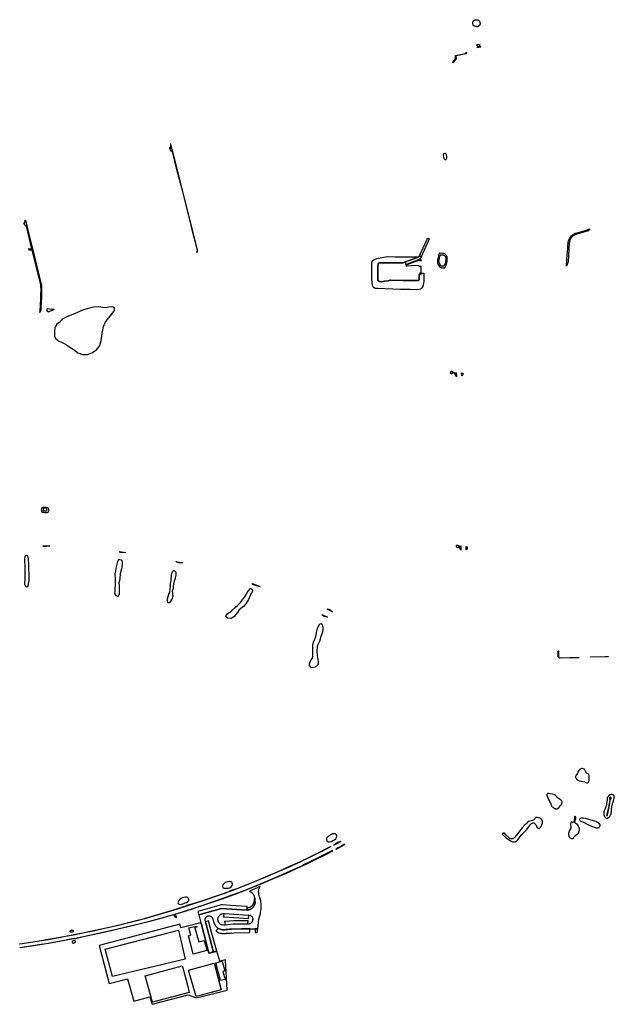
# Model space of a CAD drawing. Header units: metres. Extents: x 178255 to 187880, y 442506 to 446597.
# Tile 4 of 15: x 182262 to 183043, y 443071 to 444364. Entities that reach past the tile are written whole.
import ezdxf

# ---------------------------------------------------------------- set-up
doc = ezdxf.new("R2010")
doc.units = ezdxf.units.M

msp = doc.modelspace()

# ---------------------------------------------------------------- linework, layer by layer
at = {"layer": 'VLK_bergingsvijver_met_folie', "linetype": 'Continuous'}
for points in [[(182793.04, 444029.614), (182793.137, 444020.335), (182792.785, 444017.604), (182792.271, 444015.878), (182791.779, 444013.681), (182790.29, 444011.418), (182788.879, 444010.275), (182783.942, 444009.432), (182775.336, 444009.765), (182762.358, 444010), (182732.17, 444010.988), (182729.343, 444011.332), (182727.782, 444011.85), (182726.821, 444012.68), (182725.963, 444014.289), (182725.215, 444017.817), (182724.88, 444025.044), (182724.924, 444038.126), (182724.696, 444044.401), (182725.256, 444046.727), (182726.08, 444047.909), (182728.078, 444049.496), (182733.302, 444051.233), (182745.415, 444053.125), (182755.558, 444052.766), (182773.267, 444052.666), (182784.798, 444052.825), (182784.83, 444052.119), (182776.054, 444048.778), (182768.82, 444046.152), (182766.169, 444045.08), (182742.89, 444045.014), (182734.97, 444044.738), (182733.711, 444044.341), (182733.237, 444043.342), (182732.84, 444041.366), (182732.844, 444026.736), (182732.912, 444022.639), (182733.427, 444021.441), (182734.817, 444020.329), (182737.198, 444019.889), (182741.502, 444020.885), (182746.321, 444021.443), (182748.405, 444022.026), (182749.542, 444022.232), (182766.12, 444021.794), (182785.432, 444021.479), (182786.276, 444021.733), (182786.659, 444022.147), (182786.975, 444022.761), (182786.907, 444026.669), (182786.976, 444028.604), (182787.23, 444029.389), (182787.825, 444029.797), (182789.662, 444030.025), (182789.637, 444031.253), (182793.022, 444031.349), (182793.04, 444029.614)], [(182789.616, 444046.998), (182787.844, 444048.213), (182786.856, 444048.178), (182784.887, 444047.413), (182777.641, 444044.914), (182770.82, 444042.19), (182769.43, 444041.179), (182771.228, 444041.103), (182781.204, 444041.8), (182785.968, 444041.6), (182787.647, 444040.695), (182787.647, 444040.484), (182789.257, 444040.484), (182789.436, 444031.505), (182787.834, 444031.651), (182787.825, 444029.797), (182787.23, 444029.389), (182786.976, 444028.604), (182786.907, 444026.669), (182786.975, 444022.761), (182786.659, 444022.147), (182786.276, 444021.733), (182785.432, 444021.479), (182766.12, 444021.794), (182749.542, 444022.232), (182748.405, 444022.026), (182746.321, 444021.443), (182741.502, 444020.885), (182737.198, 444019.889), (182734.817, 444020.329), (182733.427, 444021.441), (182732.912, 444022.639), (182732.844, 444026.736), (182732.84, 444041.366), (182733.237, 444043.342), (182733.711, 444044.341), (182734.97, 444044.738), (182742.89, 444045.014), (182766.169, 444045.08), (182768.82, 444046.152), (182776.054, 444048.778), (182784.83, 444052.119), (182785.419, 444051.999), (182768.59, 444045.6), (182769.58, 444042.772), (182788.687, 444049.945), (182789.616, 444046.998)]]:
    msp.add_lwpolyline(points, dxfattribs=at)
at = {"layer": 'VLK_goot', "linetype": 'Continuous'}
for points in [[(182867.049, 444331.736), (182862.364, 444331.238), (182862.366, 444331.238), (182862.441, 444331.233), (182862.516, 444331.222), (182862.59, 444331.206), (182862.663, 444331.185), (182862.734, 444331.16), (182862.804, 444331.129), (182862.87, 444331.093), (182862.935, 444331.053), (182862.996, 444331.009), (182863.054, 444330.96), (182863.108, 444330.907), (182863.159, 444330.851), (182863.206, 444330.791), (182863.248, 444330.728), (182863.286, 444330.663), (182863.319, 444330.595), (182863.348, 444330.525), (182863.371, 444330.452), (182863.382, 444330.411), (182863.646, 444329.159), (182866.933, 444329.827), (182866.624, 444331.139), (182866.623, 444331.166), (182866.659, 444331.369), (182866.762, 444331.548), (182866.921, 444331.681), (182867.049, 444331.736)], [(182868.134, 444328.862), (182867.656, 444328.89), (182867.156, 444329.223), (182867.041, 444329.369), (182866.933, 444329.827), (182863.646, 444329.159), (182863.704, 444328.885), (182863.711, 444328.819), (182863.713, 444328.748), (182863.711, 444328.677), (182863.703, 444328.607), (182863.691, 444328.537), (182863.674, 444328.468), (182863.652, 444328.4), (182863.625, 444328.335), (182863.594, 444328.271), (182863.559, 444328.209), (182863.519, 444328.151), (182863.475, 444328.095), (182863.428, 444328.042), (182863.377, 444327.993), (182863.322, 444327.947), (182863.265, 444327.905), (182863.205, 444327.868), (182863.142, 444327.834), (182863.077, 444327.805), (182863.011, 444327.781), (182862.942, 444327.762), (182862.919, 444327.756), (182868.134, 444328.862)], [(182848.168, 444319.607), (182835.558, 444316.903), (182835.39, 444316.914), (182835.45, 444312.77), (182831.307, 444307.706), (182831.196, 444308.416), (182834.919, 444312.928), (182834.878, 444317.305), (182847.903, 444320.102), (182848.992, 444321.216), (182849.87, 444321.415), (182848.168, 444319.607)], [(182460.86, 444199.729), (182460.792, 444199.994), (182460.562, 444200.901), (182460.038, 444200.76), (182460.305, 444199.761), (182460.715, 444198.226), (182458.784, 444196.036), (182459.634, 444192.647), (182462.471, 444190.96), (182467.928, 444169.478), (182469.975, 444161.323), (182474.587, 444143.553), (182475.848, 444138.267), (182486.977, 444094.42), (182488.402, 444088.627), (182494.784, 444063.653), (182494.908, 444063.267), (182495.017, 444062.829), (182495.095, 444062.385), (182495.142, 444061.937), (182495.158, 444061.486), (182495.142, 444061.035), (182495.095, 444060.586), (182495.017, 444060.142), (182494.908, 444059.705), (182494.768, 444059.276), (182494.627, 444058.92), (182495.265, 444058.797), (182495.593, 444059.823), (182495.72, 444060.535), (182495.773, 444061.22), (182495.762, 444061.725), (182495.686, 444062.312), (182495.51, 444063.171), (182495.405, 444063.62), (182463.636, 444188.791), (182462.942, 444191.522), (182460.86, 444199.729)], [(182459.513, 444194.921), (182460.347, 444195.095), (182460.504, 444194.342), (182459.67, 444194.168), (182459.513, 444194.921)], [(182276.018, 444075.257), (182278.9, 444063.592), (182278.199, 444063.439), (182270.841, 444093.135), (182269.026, 444094.407), (182268.858, 444095.297), (182267.896, 444095.152), (182267.655, 444096.523), (182268.569, 444096.691), (182268.401, 444097.726), (182269.434, 444099.318), (182269.102, 444100.716), (182269.61, 444100.852), (182276.018, 444075.257)], [(182984.298, 444071.076), (182982.931, 444046.195), (182980.629, 444040.369), (182981.41, 444055.798), (182982.115, 444058.357), (182982.845, 444071.947), (182983.006, 444072.832), (182983.26, 444073.852), (182983.585, 444074.852), (182983.979, 444075.826), (182984.439, 444076.771), (182984.965, 444077.682), (182985.553, 444078.553), (182986.2, 444079.381), (182986.903, 444080.162), (182987.659, 444080.893), (182988.465, 444081.568), (182989.315, 444082.186), (182990.206, 444082.743), (182991.135, 444083.237), (182992.095, 444083.664), (182993.083, 444084.024), (182993.18, 444084.055), (183008.362, 444088.235), (183009.793, 444089.177), (183011.253, 444089.622), (183009.298, 444086.889), (182994.113, 444082.741), (182993.581, 444082.58), (182992.693, 444082.257), (182991.83, 444081.873), (182990.996, 444081.429), (182990.195, 444080.929), (182989.431, 444080.373), (182988.707, 444079.766), (182988.027, 444079.11), (182987.395, 444078.408), (182986.814, 444077.663), (182986.285, 444076.88), (182985.813, 444076.062), (182985.399, 444075.213), (182985.045, 444074.337), (182984.753, 444073.438), (182984.524, 444072.522), (182984.36, 444071.591), (182984.298, 444071.076)], [(182799.732, 444074.898), (182800.472, 444076.582), (182797.152, 444076.392), (182796.471, 444074.848), (182787.083, 444053.555), (182790.123, 444053.014), (182799.732, 444074.898)], [(182278.9, 444063.592), (182290.071, 444018.324), (182290.587, 444015.707), (182290.723, 444013.662), (182290.752, 444008.608), (182290.547, 444000.074), (182290.014, 443985.222), (182289.82, 443983.334), (182289.505, 443981.94), (182289.13, 443981.006), (182288.408, 443979.683), (182288.494, 443979.896), (182288.564, 443980.083), (182288.752, 443980.659), (182288.898, 443981.248), (182289.004, 443981.845), (182289.014, 443981.92), (182289.736, 443997.274), (182290.006, 444003.276), (182290.105, 444008.939), (182289.989, 444015.073), (182289.852, 444016.521), (182278.68, 444061.564), (182274.736, 444061.732), (182274.279, 444063.56), (182278.199, 444063.439), (182278.9, 444063.592)], [(182790.123, 444053.014), (182787.083, 444053.555), (182785.5, 444052.221), (182785.419, 444051.999), (182768.59, 444045.6), (182769.58, 444042.772), (182788.687, 444049.945), (182790.123, 444053.014)], [(182297.839, 443984.132), (182297.705, 443981.269), (182297.858, 443981.239), (182298.151, 443981.198), (182298.446, 443981.177), (182298.741, 443981.177), (182299.393, 443981.251), (182299.598, 443980.604), (182307.285, 443983.572), (182307.015, 443984.173), (182304.941, 443983.392), (182298.689, 443984.273), (182297.839, 443984.132)], [(182835.806, 443900.931), (182835.969, 443894.993), (182835.965, 443895.052), (182835.938, 443895.309), (182835.893, 443895.564), (182835.831, 443895.814), (182835.751, 443896.06), (182835.654, 443896.3), (182835.541, 443896.532), (182835.533, 443896.547), (182834.324, 443898.659), (182833.983, 443899.254), (182833.204, 443900.008), (182833.078, 443900.075), (182832.938, 443900.137), (182832.795, 443900.189), (182832.648, 443900.231), (182832.499, 443900.263), (182832.348, 443900.284), (182832.196, 443900.295), (182832.109, 443900.296), (182832.139, 443900.861), (182833.191, 443900.843), (182834.279, 443900.57), (182834.566, 443900.498), (182835.364, 443900.46), (182835.579, 443900.526), (182835.701, 443900.633), (182835.78, 443900.776), (182835.806, 443900.931)], [(182844.316, 443899.998), (182844.349, 443898.371), (182844.231, 443898.081), (182842.921, 443896.242), (182842.788, 443900.405), (182842.815, 443900.273), (182842.897, 443900.133), (182843.021, 443900.028), (182843.173, 443899.973), (182843.237, 443899.966), (182844.316, 443899.998)], [(182301.746, 443672.94), (182297.263, 443672.045), (182293.947, 443672.028), (182292.548, 443673.143), (182301.746, 443672.94)], [(182393.027, 443665.506), (182401.426, 443664.336), (182396.79, 443663.695), (182394.058, 443664.212), (182393.027, 443665.506)], [(182841.785, 443673.297), (182841.988, 443667.419), (182841.985, 443667.439), (182841.934, 443667.731), (182841.862, 443668.018), (182841.771, 443668.3), (182841.66, 443668.574), (182841.53, 443668.84), (182841.514, 443668.87), (182839.996, 443670.976), (182839.205, 443672.073), (182838.943, 443672.148), (182838.866, 443672.729), (182839.956, 443672.79), (182841.399, 443672.871), (182841.58, 443672.93), (182841.691, 443673.026), (182841.762, 443673.154), (182841.785, 443673.297)], [(182850.213, 443671.957), (182850.282, 443669.851), (182850.185, 443669.507), (182849.074, 443668.177), (182848.942, 443667.816), (182848.82, 443672.319), (182848.847, 443672.201), (182848.928, 443672.059), (182849.054, 443671.953), (182849.208, 443671.897), (182849.283, 443671.89), (182850.213, 443671.957)], [(182467.19, 443652.729), (182476.498, 443650.685), (182476.355, 443650.7), (182473.706, 443650.886), (182471.051, 443650.886), (182470.598, 443650.867), (182468.132, 443651.486), (182467.19, 443652.729)], [(182567.416, 443623.651), (182577.998, 443619.455), (182576.639, 443619.85), (182572.268, 443621.12), (182567.873, 443622.398), (182567.416, 443623.651)], [(182670.064, 443589.085), (182673.139, 443586.307), (182666.337, 443589.673), (182668.445, 443589.744), (182670.064, 443589.085)], [(182659.301, 443582.929), (182666.434, 443579.414), (182662.133, 443580.25), (182660.664, 443581.164), (182659.301, 443582.929)], [(182997.437, 443526.583), (182997.421, 443526.252), (182972.116, 443525.648), (182972.102, 443525.648), (182971.937, 443525.66), (182971.772, 443525.683), (182971.61, 443525.718), (182971.45, 443525.763), (182971.294, 443525.82), (182971.142, 443525.888), (182970.995, 443525.966), (182970.854, 443526.054), (182970.72, 443526.152), (182970.593, 443526.258), (182970.473, 443526.374), (182970.362, 443526.497), (182970.26, 443526.628), (182970.167, 443526.766), (182970.084, 443526.91), (182970.011, 443527.059), (182969.949, 443527.213), (182969.897, 443527.371), (182969.857, 443527.532), (182969.828, 443527.696), (182969.822, 443527.745), (182969.783, 443528.769), (182969.546, 443534.898), (182970.541, 443534.888), (182970.461, 443534.879), (182970.263, 443534.807), (182970.101, 443534.671), (182969.996, 443534.489), (182969.959, 443534.281), (182969.959, 443534.275), (182970.143, 443528.775), (182970.164, 443527.974), (182970.168, 443527.889), (182970.183, 443527.75), (182970.207, 443527.612), (182970.241, 443527.476), (182970.284, 443527.343), (182970.336, 443527.214), (182970.398, 443527.088), (182970.468, 443526.967), (182970.546, 443526.851), (182970.632, 443526.741), (182970.725, 443526.637), (182970.826, 443526.54), (182970.933, 443526.45), (182971.046, 443526.368), (182971.165, 443526.294), (182971.288, 443526.228), (182971.416, 443526.171), (182971.547, 443526.123), (182971.682, 443526.085), (182971.819, 443526.056), (182971.957, 443526.036), (182972.096, 443526.027), (182972.236, 443526.027), (182972.248, 443526.027), (182997.437, 443526.583)], [(183035.217, 443527.676), (183035.271, 443527.236), (183012.348, 443526.703), (183012.354, 443527.122), (183031.498, 443527.603), (183035.217, 443527.676)], [(182648.767, 443266.574), (182631.315, 443258.135), (182631.112, 443258.494), (182634.832, 443260.207), (182648.456, 443266.868), (182660.623, 443273), (182670.542, 443278.093), (182670.724, 443277.735), (182658.943, 443271.635), (182648.767, 443266.574)], [(182680.973, 443283.034), (182675.072, 443279.985), (182674.891, 443280.327), (182677.967, 443281.906), (182677.735, 443282.375), (182683.65, 443285.001), (182683.804, 443284.685), (182683.919, 443284.559), (182680.973, 443283.034)], [(182689.444, 443280.617), (182689.341, 443280.819), (182689.226, 443280.996), (182683.897, 443278.233), (182677.703, 443275.02), (182677.888, 443274.672), (182689.444, 443280.617)], [(182665.087, 443268.087), (182673.434, 443272.381), (182673.245, 443272.754), (182642.373, 443257.328), (182634.006, 443253.376), (182633.709, 443253.239), (182633.886, 443252.827), (182640.448, 443255.885), (182650.894, 443261.015), (182665.087, 443268.087)], [(182625.434, 443248.889), (182612.046, 443242.77), (182594.979, 443235.453), (182582.242, 443230.092), (182559.243, 443220.765), (182548.152, 443216.486), (182526.228, 443208.614), (182510.723, 443203.269), (182493.265, 443197.472), (182492.641, 443197.265), (182491.31, 443196.835), (182479.065, 443192.875), (182465.61, 443188.632), (182466.211, 443187.77), (182467.656, 443185.698), (182467.879, 443185.767), (182468.128, 443184.931), (182466.848, 443184.601), (182466.637, 443185.386), (182466.839, 443185.448), (182465.402, 443187.516), (182464.803, 443188.377), (182464.61, 443188.752), (182467.776, 443189.677), (182500.503, 443200.255), (182515.486, 443205.26), (182529.643, 443210.219), (182541.483, 443214.468), (182554.955, 443219.609), (182567.205, 443224.427), (182579.443, 443229.359), (182592.281, 443234.745), (182606.266, 443240.746), (182617.284, 443245.66), (182633.709, 443253.239), (182633.886, 443252.827), (182625.434, 443248.889)], [(182626.242, 443255.766), (182620.411, 443253.084), (182616.076, 443251.095), (182613.901, 443250.098), (182606.518, 443246.815), (182582.025, 443236.278), (182568.372, 443230.681), (182554.861, 443225.337), (182542.141, 443220.471), (182538.949, 443219.329), (182538.832, 443219.601), (182538.594, 443220.2), (182547.707, 443222.991), (182562.39, 443228.76), (182574.883, 443233.78), (182588.319, 443239.365), (182600.164, 443244.452), (182613.29, 443250.285), (182631.112, 443258.494), (182631.315, 443258.135), (182630.947, 443257.961), (182626.242, 443255.766)], [(182538.832, 443219.601), (182538.949, 443219.329), (182529.918, 443216.098), (182500.282, 443205.971), (182481.232, 443199.767), (182481.569, 443200.38), (182481.373, 443200.924), (182490.106, 443203.094), (182500.17, 443206.353), (182524.803, 443214.68), (182538.832, 443219.601)], [(182481.569, 443200.38), (182481.232, 443199.767), (182461.893, 443193.644), (182425.901, 443183.216), (182415.143, 443180.289), (182389.655, 443174.042), (182375.889, 443170.831), (182348.897, 443165.077), (182334.823, 443162.219), (182317.653, 443158.874), (182302.18, 443156.142), (182285.513, 443153.36), (182262.144, 443149.775), (182262.098, 443150.128), (182276.529, 443152.267), (182299.805, 443156.055), (182313.617, 443158.503), (182326.665, 443161.021), (182332.981, 443162.125), (182332.862, 443162.619), (182342.795, 443164.153), (182360.85, 443167.875), (182373.515, 443170.617), (182385.786, 443173.419), (182409.298, 443179.114), (182419.816, 443181.847), (182454.149, 443191.726), (182467.474, 443195.808), (182476.428, 443198.653), (182481.569, 443200.38)], [(182464.61, 443188.752), (182464.803, 443188.377), (182460.978, 443187.26), (182442.618, 443182.213), (182431.035, 443179.215), (182402.911, 443172.281), (182375.266, 443165.822), (182343.697, 443159.031), (182333.648, 443156.417), (182333.566, 443156.987), (182314.608, 443153.382), (182299.743, 443150.784), (182287.388, 443148.781), (182262.752, 443145.095), (182262.713, 443145.392), (182280.674, 443148.054), (182297.025, 443150.693), (182309.024, 443152.73), (182333.195, 443157.225), (182374.958, 443166.047), (182401.806, 443172.321), (182431.374, 443179.6), (182445.782, 443183.426), (182458.06, 443186.837), (182464.61, 443188.752)]]:
    msp.add_lwpolyline(points, dxfattribs=at)
at = {"layer": 'VLK_parkeerplaats', "linetype": 'Continuous'}
for points in [[(182578.477, 443190.186), (182578.714, 443191.481), (182579.134, 443193.979), (182579.382, 443195.956), (182579.486, 443197.635), (182579.514, 443199.481), (182579.457, 443201.432), (182579.316, 443203.292), (182579.135, 443205.053), (182578.958, 443206.508), (182578.62, 443208.18), (182577.428, 443212.098), (182576.735, 443213.746), (182576.586, 443214.119), (182576.449, 443214.538), (182576.343, 443214.965), (182576.267, 443215.399), (182576.249, 443215.534), (182576.131, 443216.945), (182576.034, 443218.104), (182576.025, 443218.578), (182576.056, 443219.462), (182576.148, 443220.341), (182576.302, 443221.211), (182576.516, 443222.069), (182576.789, 443222.91), (182576.888, 443223.173), (182577.055, 443223.581), (182578.011, 443225.621), (182563.917, 443219.395), (182564.28, 443219.169), (182565.822, 443218.212), (182565.876, 443218.179), (182566.183, 443217.98), (182566.778, 443217.547), (182567.341, 443217.075), (182567.87, 443216.564), (182568.362, 443216.018), (182568.815, 443215.438), (182569.226, 443214.829), (182569.593, 443214.192), (182569.916, 443213.531), (182570.191, 443212.85), (182570.418, 443212.15), (182570.596, 443211.437), (182570.613, 443211.356), (182570.91, 443209.803), (182571.263, 443207.24), (182571.435, 443204.743), (182571.412, 443204.203), (182571.338, 443203.5), (182571.215, 443202.804), (182571.044, 443202.118), (182570.826, 443201.446), (182570.561, 443200.791), (182570.251, 443200.156), (182569.898, 443199.543), (182569.502, 443198.957), (182569.067, 443198.401), (182568.594, 443197.875), (182568.086, 443197.384), (182567.544, 443196.93), (182566.973, 443196.514), (182566.373, 443196.14), (182565.83, 443195.848), (182565.467, 443195.662), (182564.794, 443195.363), (182564.102, 443195.111), (182563.394, 443194.908), (182562.673, 443194.754), (182561.944, 443194.652), (182561.209, 443194.601), (182560.703, 443194.595), (182527.327, 443196.606), (182497.499, 443188.22), (182500.193, 443177.914), (182500.823, 443175.503), (182507.492, 443150.263), (182510.771, 443137.852), (182510.889, 443137.884), (182515.166, 443139.036), (182516.723, 443139.456), (182506.325, 443179.178), (182505.953, 443180.704), (182505.951, 443180.711), (182505.919, 443180.852), (182505.858, 443181.198), (182505.821, 443181.547), (182505.809, 443181.897), (182505.821, 443182.248), (182505.858, 443182.597), (182505.919, 443182.942), (182506.004, 443183.283), (182506.112, 443183.616), (182506.243, 443183.942), (182506.397, 443184.257), (182506.573, 443184.561), (182506.769, 443184.852), (182506.985, 443185.128), (182507.22, 443185.389), (182507.472, 443185.632), (182507.741, 443185.858), (182508.024, 443186.064), (182508.322, 443186.25), (182508.632, 443186.415), (182508.952, 443186.557), (182509.282, 443186.677), (182509.619, 443186.774), (182509.962, 443186.847), (182510.31, 443186.896), (182510.66, 443186.92), (182511.01, 443186.92), (182511.36, 443186.896), (182511.708, 443186.847), (182512.051, 443186.774), (182512.388, 443186.677), (182512.718, 443186.557), (182513.038, 443186.415), (182513.348, 443186.25), (182513.645, 443186.064), (182513.929, 443185.858), (182514.198, 443185.632), (182514.45, 443185.389), (182514.685, 443185.128), (182514.901, 443184.852), (182515.097, 443184.561), (182515.273, 443184.257), (182515.426, 443183.942), (182515.505, 443183.755), (182515.712, 443183.11), (182516.936, 443179.303), (182517.116, 443178.744), (182517.242, 443178.386), (182517.704, 443177.242), (182518.245, 443176.133), (182518.862, 443175.065), (182519.552, 443174.042), (182520.311, 443173.07), (182521.137, 443172.153), (182522.024, 443171.296), (182522.754, 443170.674), (182523.246, 443170.462), (182524.236, 443170.031), (182525.777, 443169.365), (182527.05, 443168.947), (182528.448, 443168.717), (182529.971, 443168.638), (182531.599, 443168.699), (182533.123, 443168.836), (182535.198, 443169.047), (182537.762, 443169.266), (182539.458, 443169.385), (182540.304, 443169.441), (182553.735, 443169.693), (182564.357, 443169.782), (182564.354, 443169.922), (182571.372, 443170.095), (182571.376, 443169.909), (182574.96, 443169.986), (182576.527, 443182.768), (182578.477, 443190.186)], [(182560.703, 443194.595), (182560.858, 443197.46), (182560.959, 443199.318), (182539.311, 443200.711), (182528.682, 443201.395), (182526.67, 443201.525), (182496.293, 443192.831), (182497.499, 443188.22), (182527.327, 443196.606), (182560.703, 443194.595)], [(182571.435, 443204.743), (182571.263, 443207.24), (182570.91, 443209.803), (182570.05, 443209.725), (182570.155, 443208.609), (182569.65, 443204.38), (182568.035, 443200.75), (182565.415, 443198.535), (182562.695, 443197.625), (182560.858, 443197.46), (182560.703, 443194.595), (182561.209, 443194.601), (182561.944, 443194.652), (182562.673, 443194.754), (182563.394, 443194.908), (182564.102, 443195.111), (182564.794, 443195.363), (182565.467, 443195.662), (182565.83, 443195.848), (182566.373, 443196.14), (182566.973, 443196.514), (182567.544, 443196.93), (182568.086, 443197.384), (182568.594, 443197.875), (182569.067, 443198.401), (182569.502, 443198.957), (182569.898, 443199.543), (182570.251, 443200.156), (182570.561, 443200.791), (182570.826, 443201.446), (182571.044, 443202.118), (182571.215, 443202.804), (182571.338, 443203.5), (182571.412, 443204.203), (182571.435, 443204.743)], [(182568.347, 443182.452), (182568.339, 443182.328), (182568.284, 443181.803), (182568.192, 443181.283), (182568.065, 443180.77), (182567.902, 443180.268), (182567.704, 443179.779), (182567.472, 443179.304), (182567.208, 443178.847), (182566.913, 443178.409), (182566.588, 443177.993), (182566.235, 443177.601), (182565.855, 443177.234), (182565.451, 443176.895), (182565.023, 443176.584), (182564.585, 443176.31), (182563.238, 443176.002), (182561.496, 443175.947), (182542.641, 443175.829), (182531.899, 443174.672), (182529.741, 443174.582), (182527.502, 443174.988), (182527.078, 443175.18), (182526.585, 443175.442), (182526.111, 443175.738), (182525.659, 443176.067), (182525.231, 443176.426), (182524.829, 443176.814), (182524.455, 443177.229), (182524.111, 443177.67), (182523.798, 443178.133), (182523.519, 443178.617), (182523.274, 443179.119), (182523.064, 443179.638), (182522.892, 443180.169), (182522.756, 443180.711), (182522.659, 443181.262), (182522.617, 443181.622), (182522.604, 443182.087), (182522.624, 443182.671), (182522.685, 443183.252), (182522.787, 443183.827), (182522.928, 443184.394), (182523.109, 443184.949), (182523.328, 443185.491), (182523.584, 443186.016), (182523.876, 443186.522), (182524.202, 443187.006), (182524.562, 443187.466), (182524.953, 443187.9), (182525.373, 443188.306), (182525.82, 443188.681), (182526.293, 443189.025), (182526.788, 443189.334), (182527.304, 443189.608), (182527.798, 443189.83), (182529.546, 443190.255), (182530.355, 443190.261), (182530.661, 443190.157), (182562.964, 443188.067), (182564.513, 443187.842), (182564.831, 443187.724), (182565.19, 443187.565), (182565.536, 443187.381), (182565.869, 443187.173), (182566.187, 443186.942), (182566.487, 443186.69), (182566.769, 443186.417), (182567.032, 443186.126), (182567.274, 443185.816), (182567.493, 443185.491), (182567.689, 443185.151), (182567.861, 443184.798), (182568.008, 443184.435), (182568.13, 443184.061), (182568.224, 443183.681), (182568.293, 443183.294), (182568.334, 443182.904), (182568.347, 443182.512), (182568.334, 443182.12), (182568.347, 443182.452)], [(182562.964, 443188.067), (182562.377, 443183.206), (182531.156, 443185.268), (182530.46, 443185.314), (182530.107, 443185.338), (182531, 443189.448), (182530.962, 443189.292), (182531.006, 443189.54), (182530.962, 443189.788), (182530.836, 443190.006), (182530.661, 443190.157), (182562.964, 443188.067)], [(182532.439, 443129.189), (182525.028, 443127.229), (182520.964, 443140.599), (182516.723, 443139.456), (182515.166, 443139.036), (182510.889, 443137.884), (182510.771, 443137.852), (182507.492, 443150.263), (182500.823, 443175.503), (182500.193, 443177.914), (182498.529, 443177.486), (182473.855, 443171.145), (182472.487, 443176.153), (182366.398, 443148.001), (182379.744, 443098.262), (182403.729, 443104.405), (182411.929, 443074.954), (182433.199, 443080.504), (182436.108, 443070.747), (182483.439, 443083.082), (182494.232, 443079.286), (182534.87, 443089.513), (182532.439, 443129.189)], [(182495.985, 443157.776), (182497.351, 443152.876), (182504.315, 443154.755), (182505.982, 443148.789), (182506.211, 443148.889), (182508.176, 443141.563), (182490.191, 443136.679), (182488.2, 443144.27), (182483.895, 443160.688), (182486.936, 443161.433), (182484.4, 443171.187), (182491.623, 443173.1), (182495.54, 443158.699), (182495.717, 443158.739), (182495.985, 443157.776)], [(182492.642, 443172.907), (182494.567, 443173.434), (182494.937, 443172.079), (182493.023, 443171.552), (182492.642, 443172.907)], [(182514.734, 443163.875), (182510.359, 443180.221), (182506.325, 443179.178), (182516.723, 443139.456), (182520.964, 443140.599), (182514.734, 443163.875)], [(182532.38, 443179.893), (182542.848, 443180.793), (182562.008, 443180.922), (182561.496, 443175.947), (182542.641, 443175.829), (182531.899, 443174.672), (182532.282, 443174.987), (182532.374, 443175.533), (182531.51, 443179.818), (182531.665, 443179.831), (182532.38, 443179.893)], [(182478.35, 443135.644), (182479.681, 443130.061), (182384.143, 443107.289), (182374.318, 443143.111), (182470.634, 443168.015), (182478.35, 443135.644)], [(182564.357, 443169.782), (182553.735, 443169.693), (182540.304, 443169.441), (182539.458, 443169.385), (182537.762, 443169.266), (182535.198, 443169.047), (182533.123, 443168.836), (182531.599, 443168.699), (182529.971, 443168.638), (182528.448, 443168.717), (182527.05, 443168.947), (182525.777, 443169.365), (182524.236, 443170.031), (182523.246, 443170.462), (182522.754, 443170.674), (182519.771, 443166.882), (182521.62, 443165.842), (182521.937, 443165.684), (182523.071, 443165.179), (182524.237, 443164.754), (182525.43, 443164.412), (182526.644, 443164.154), (182527.873, 443163.981), (182529.111, 443163.895), (182529.668, 443163.884), (182530.121, 443163.888), (182532.649, 443163.911), (182533.925, 443164.001), (182539.97, 443164.427), (182543.299, 443164.573), (182564.472, 443165.106), (182564.357, 443169.782)], [(182574.96, 443169.986), (182571.376, 443169.909), (182571.497, 443165.004), (182574.353, 443165.039), (182574.96, 443169.986)], [(182493.797, 443080.872), (182484.125, 443115.712), (182517.44, 443124.58), (182526.803, 443089.842), (182493.797, 443080.872)], [(182529.194, 443113.889), (182531.927, 443103.553), (182526.1, 443102.14), (182519.832, 443125.302), (182528.294, 443127.43), (182531.831, 443114.524), (182529.194, 443113.889)], [(182476.883, 443117.139), (182477.726, 443114.01), (182482.436, 443096.051), (182484.975, 443086.41), (182436.659, 443073.433), (182426.988, 443108.274), (182441.796, 443112.196), (182442.987, 443112.511), (182475.812, 443121.205), (182476.883, 443117.139)]]:
    msp.add_lwpolyline(points, dxfattribs=at)
at = {"layer": 'VLK_wadi', "linetype": 'Continuous'}
for points in [[(182861.632, 444355.359), (182860.164, 444355.653), (182858.814, 444356.299), (182858.05, 444357.767), (182857.757, 444359.528), (182857.698, 444360.996), (182858.109, 444362.523), (182858.755, 444363.345), (182860.399, 444364.049), (182862.454, 444364.343), (182863.981, 444364.284), (182865.037, 444363.638), (182866.212, 444362.464), (182866.916, 444361.055), (182867.034, 444359.117), (182866.799, 444357.767), (182866.505, 444356.651), (182864.979, 444355.829), (182863.335, 444355.066), (182862.924, 444355.242), (182861.632, 444355.359)], [(182823.138, 444186.186), (182822.753, 444187.361), (182821.77, 444188.44), (182820.499, 444188.613), (182819.189, 444187.9), (182818.65, 444185.858), (182818.823, 444183.759), (182819.382, 444182.006), (182820.903, 444180.657), (182822.021, 444180.657), (182822.888, 444181.447), (182823.215, 444182.584), (182823.331, 444184.394), (182823.138, 444186.186)], [(182820.349, 444038.332), (182820.679, 444038.388), (182820.877, 444038.482), (182821.049, 444038.617), (182821.123, 444038.698), (182821.216, 444038.833), (182821.286, 444038.982), (182822.941, 444043.411), (182823.125, 444043.932), (182823.51, 444045.273), (182823.776, 444046.643), (182823.922, 444048.032), (182823.947, 444049.427), (182823.894, 444051.441), (182823.879, 444051.743), (182823.816, 444052.262), (182823.709, 444052.775), (182823.557, 444053.276), (182823.362, 444053.761), (182823.125, 444054.228), (182822.848, 444054.673), (182822.534, 444055.091), (182822.185, 444055.481), (182821.803, 444055.839), (182821.313, 444056.218), (182821.167, 444056.319), (182820.721, 444056.592), (182820.252, 444056.825), (182819.765, 444057.016), (182819.263, 444057.164), (182818.75, 444057.268), (182818.229, 444057.327), (182814.444, 444057.587), (182814.073, 444057.542), (182813.826, 444057.425), (182813.657, 444057.285), (182813.586, 444057.203), (182813.496, 444057.065), (182812.901, 444055.966), (182812.78, 444055.729), (182812.572, 444055.249), (182812.407, 444054.752), (182812.286, 444054.243), (182811.123, 444048.187), (182811.064, 444047.816), (182811.02, 444047.294), (182811.022, 444046.771), (182811.07, 444046.25), (182811.163, 444045.735), (182811.3, 444045.23), (182812.171, 444042.506), (182812.448, 444041.796), (182812.69, 444041.332), (182812.971, 444040.89), (182813.29, 444040.475), (182813.643, 444040.089), (182814.029, 444039.736), (182814.445, 444039.417), (182814.886, 444039.136), (182815.834, 444038.694), (182816.333, 444038.536), (182816.844, 444038.423), (182817.363, 444038.355), (182817.886, 444038.332), (182820.349, 444038.332)], [(182819.655, 444040.332), (182817.886, 444040.332), (182816.851, 444040.468), (182816.518, 444040.573), (182816.196, 444040.707), (182815.592, 444041.055), (182815.315, 444041.268), (182814.822, 444041.761), (182814.609, 444042.038), (182814.127, 444042.964), (182814.076, 444043.114), (182813.052, 444046.518), (182813.287, 444048.484), (182814.25, 444053.865), (182814.579, 444054.856), (182814.949, 444055.547), (182818.092, 444055.331), (182819.116, 444055.125), (182819.441, 444054.997), (182820.226, 444054.536), (182820.755, 444054.082), (182820.988, 444053.822), (182821.382, 444053.247), (182821.52, 444052.978), (182821.771, 444052.278), (182821.885, 444051.59), (182821.895, 444051.389), (182821.948, 444049.375), (182821.926, 444048.154), (182821.798, 444046.939), (182821.565, 444045.74), (182821.067, 444044.111), (182819.655, 444040.332)], [(182318.098, 443970.747), (182316.896, 443969.424), (182315.423, 443967.861), (182314.37, 443966.508), (182312.66, 443965.543), (182311.075, 443964.192), (182309.607, 443962.196), (182308.432, 443959.084), (182307.787, 443955.737), (182307.728, 443951.921), (182307.904, 443948.163), (182309.702, 443945.235), (182313.097, 443942.3), (182318.785, 443939.731), (182323.555, 443937.07), (182328.051, 443934.226), (182333.555, 443930.465), (182338.601, 443926.795), (182344.473, 443924.685), (182351.262, 443924.318), (182357.042, 443926.703), (182363.188, 443930.557), (182367.225, 443936.245), (182369.152, 443942.942), (182370.436, 443951.933), (182372.179, 443961.107), (182374.381, 443966.612), (182377.042, 443970.006), (182381.17, 443974.777), (182383.962, 443978.595), (182386.766, 443982.391), (182386.491, 443985.144), (182385.023, 443986.52), (182382.821, 443986.887), (182379.06, 443986.612), (182375.023, 443985.878), (182371.17, 443986.245), (182366.124, 443987.162), (182358.876, 443986.52), (182351.996, 443985.052), (182344.49, 443982.624), (182333.922, 443977.988), (182323.862, 443973.825), (182319.872, 443971.829), (182318.098, 443970.747)], [(182832.139, 443900.861), (182832.109, 443900.296), (182830.726, 443899.451), (182830.036, 443899.189), (182829.247, 443899.196), (182829.213, 443899.202), (182829.13, 443899.219), (182829.048, 443899.243), (182828.968, 443899.272), (182828.891, 443899.306), (182828.815, 443899.346), (182828.743, 443899.391), (182828.675, 443899.441), (182828.609, 443899.496), (182828.57, 443899.533), (182828.568, 443899.535), (182828.519, 443899.598), (182828.475, 443899.663), (182828.436, 443899.732), (182828.401, 443899.803), (182828.371, 443899.876), (182828.347, 443899.951), (182828.328, 443900.028), (182828.314, 443900.106), (182828.307, 443900.169), (182828.352, 443900.905), (182828.465, 443901.257), (182829.146, 443902.256), (182829.147, 443902.257), (182829.203, 443902.311), (182829.263, 443902.361), (182829.326, 443902.407), (182829.392, 443902.448), (182829.461, 443902.485), (182829.532, 443902.517), (182829.605, 443902.543), (182829.68, 443902.565), (182829.756, 443902.581), (182829.818, 443902.59), (182829.849, 443902.589), (182829.934, 443902.583), (182830.019, 443902.571), (182830.103, 443902.554), (182830.185, 443902.53), (182830.266, 443902.501), (182830.344, 443902.466), (182830.42, 443902.425), (182830.493, 443902.38), (182830.534, 443902.351), (182831.721, 443901.155), (182832.139, 443900.861)], [(182292.705, 443723.874), (182294.773, 443723.97), (182296.758, 443723.918), (182298.501, 443723.658), (182299.463, 443722.792), (182299.848, 443721.036), (182299.872, 443718.896), (182299.403, 443717.275), (182297.63, 443716.463), (182295.285, 443716.613), (182293.331, 443716.854), (182292.128, 443716.914), (182291.256, 443717.605), (182291.136, 443718.958), (182290.974, 443720.459), (182291.19, 443722.022), (182291.743, 443723.321), (182292.705, 443723.874)], [(182293.494, 443722.815), (182297.492, 443722.697), (182297.374, 443718.699), (182293.376, 443718.817), (182293.494, 443722.815)], [(182838.943, 443672.148), (182838.085, 443670.917), (182837.555, 443670.677), (182836.931, 443670.698), (182836.401, 443671.035), (182836.057, 443671.572), (182835.896, 443672.273), (182835.964, 443673.007), (182836.132, 443673.502), (182836.432, 443673.88), (182836.478, 443673.908), (182836.551, 443673.947), (182836.626, 443673.98), (182836.704, 443674.008), (182836.783, 443674.031), (182836.864, 443674.048), (182836.946, 443674.06), (182837.028, 443674.066), (182837.111, 443674.066), (182837.193, 443674.06), (182837.233, 443674.055), (182838.085, 443673.818), (182838.375, 443673.631), (182838.616, 443673.319), (182838.866, 443672.729), (182838.943, 443672.148)], [(182271.207, 443660.373), (182269.469, 443660.092), (182268.906, 443658.635), (182268.483, 443655.3), (182268.577, 443652.247), (182268.859, 443647.785), (182269, 443644.262), (182268.718, 443641.068), (182269.069, 443629.971), (182268.352, 443622.803), (182269.087, 443620.762), (182270.645, 443619.363), (182272.704, 443619.822), (182273.656, 443622.516), (182274.516, 443627.39), (182274.659, 443633.984), (182274.086, 443644.449), (182274.229, 443648.749), (182273.656, 443655.773), (182273.226, 443658.354), (182272.707, 443659.811), (182271.207, 443660.373)], [(182390.803, 443650.561), (182391.17, 443652.671), (182391.72, 443654.047), (182392.546, 443654.965), (182393.83, 443655.148), (182395.573, 443654.873), (182396.307, 443653.405), (182396.858, 443651.295), (182396.858, 443648.726), (182396.399, 443645.332), (182396.032, 443642.763), (182394.105, 443636.158), (182393.555, 443629.46), (182392.362, 443624.414), (182392.729, 443620.836), (182392.637, 443617.442), (182392.637, 443615.148), (182392.81, 443608.984), (182390.57, 443606.464), (182389.17, 443607.304), (182387.21, 443610.384), (182387.49, 443613.184), (182387.77, 443616.823), (182388.05, 443621.583), (182388.05, 443625.503), (182388.05, 443629.422), (182387.77, 443636.142), (182388.61, 443640.062), (182389.45, 443645.381), (182390.803, 443650.561)], [(182462.971, 443639.281), (182463.734, 443640.103), (182464.909, 443640.514), (182465.848, 443639.868), (182467.257, 443638.694), (182467.199, 443636.991), (182467.081, 443634.583), (182466.259, 443630.943), (182465.789, 443629.064), (182465.085, 443626.774), (182464.087, 443622.84), (182463.91, 443619.905), (182463.676, 443617.556), (182463.499, 443615.56), (182462.619, 443613.916), (182463.048, 443610.673), (182463.191, 443606.516), (182462.045, 443603.219), (182460.754, 443600.782), (182458.891, 443598.059), (182456.884, 443598.345), (182456.167, 443600.639), (182456.454, 443603.649), (182457.027, 443606.373), (182458.031, 443609.527), (182459.178, 443612.68), (182459.894, 443615.977), (182460.181, 443620.564), (182460.324, 443622.141), (182460.468, 443623.431), (182461.041, 443627.445), (182461.185, 443629.595), (182461.758, 443632.749), (182461.615, 443633.896), (182461.615, 443635.329), (182462.971, 443639.281)], [(182564.793, 443616.612), (182565.544, 443616.95), (182566.371, 443616.799), (182567.16, 443616.536), (182567.686, 443615.747), (182568.024, 443614.507), (182567.461, 443612.779), (182566.333, 443610.787), (182565.244, 443608.645), (182564.492, 443606.541), (182563.703, 443604.587), (182562.914, 443602.557), (182559.314, 443597.077), (182556.178, 443593.493), (182550.578, 443589.014), (182548.115, 443585.43), (182543.635, 443579.606), (182540.084, 443577.734), (182535.496, 443578.193), (182532.973, 443580.027), (182533.891, 443582.894), (182538.822, 443586.335), (182541.46, 443588.743), (182545.473, 443592.413), (182548.339, 443594.613), (182552.37, 443598.645), (182556.402, 443603.796), (182558.194, 443607.156), (182561.778, 443613.204), (182564.793, 443616.612)], [(182656.377, 443570.652), (182658.169, 443571.19), (182659.424, 443569.398), (182660.319, 443565.994), (182660.499, 443563.485), (182659.961, 443559.543), (182657.811, 443553.988), (182656.198, 443547.538), (182652.973, 443541.087), (182652.614, 443534.099), (182652.973, 443528.902), (182653.69, 443523.706), (182654.406, 443520.301), (182654.406, 443517.076), (182650.285, 443513.851), (182645.626, 443512.596), (182642.759, 443515.822), (182642.759, 443518.151), (182643.834, 443520.839), (182645.268, 443523.168), (182646.701, 443525.498), (182647.239, 443528.006), (182647.418, 443532.128), (182647.418, 443536.966), (182647.418, 443542.52), (182648.135, 443546.642), (182649.389, 443549.688), (182650.823, 443553.271), (182651.539, 443555.959), (182652.256, 443559.185), (182652.973, 443562.589), (182653.51, 443564.919), (182654.406, 443566.531), (182656.377, 443570.652)], [(183010.379, 443368.074), (183010.567, 443370.021), (183010.514, 443371.275), (183010.19, 443372.307), (183009.935, 443372.783), (183009.59, 443373.186), (183008.902, 443373.536), (183008.123, 443373.769), (183007.377, 443374.119), (183006.755, 443374.63), (183006.309, 443375.269), (183005.992, 443375.992), (183005.342, 443378.026), (183004.907, 443378.834), (183004.294, 443379.488), (183003.576, 443379.873), (183001.695, 443380.352), (183000.604, 443380.415), (182999.496, 443380.224), (182998.479, 443379.758), (182997.515, 443378.895), (182996.753, 443377.826), (182995.698, 443375.753), (182994.88, 443373.918), (182993.424, 443371.866), (182992.892, 443370.951), (182992.57, 443369.958), (182992.532, 443369.112), (182992.705, 443368.281), (182993.126, 443367.448), (182993.724, 443366.725), (182994.668, 443365.945), (182995.72, 443365.317), (182997.733, 443364.446), (182999.712, 443363.87), (183004.208, 443362.906), (183006.243, 443362.082), (183007.338, 443361.765), (183008.159, 443361.77), (183008.921, 443362.001), (183009.508, 443362.466), (183009.918, 443363.211), (183010.243, 443364.797), (183010.379, 443368.074)], [(182960.107, 443333.615), (182960.139, 443333.503), (182960.377, 443332.768), (182960.666, 443332.052), (182961.005, 443331.358), (182961.391, 443330.69), (182961.569, 443330.414), (182961.984, 443330.018), (182962.531, 443329.559), (182963.109, 443329.14), (182963.714, 443328.761), (182964.345, 443328.426), (182964.997, 443328.136), (182965.668, 443327.892), (182966.354, 443327.695), (182967.053, 443327.546), (182967.584, 443327.467), (182968.378, 443327.685), (182969.762, 443328.365), (182970.331, 443328.754), (182970.909, 443329.376), (182971.445, 443329.992), (182972.461, 443331.375), (182973.298, 443332.316), (182974.004, 443333.315), (182975.009, 443336.088), (182975.022, 443336.131), (182975.044, 443336.217), (182975.059, 443336.305), (182975.068, 443336.393), (182975.072, 443336.482), (182975.068, 443336.571), (182975.059, 443336.66), (182975.044, 443336.748), (182975.022, 443336.834), (182975.015, 443336.858), (182974.651, 443337.632), (182973.961, 443338.489), (182973.935, 443338.521), (182973.44, 443339.07), (182972.908, 443339.584), (182972.501, 443339.932), (182970.152, 443341.151), (182970.098, 443341.187), (182969.791, 443341.41), (182969.5, 443341.654), (182969.227, 443341.918), (182969.037, 443342.125), (182966.768, 443344.697), (182966.553, 443344.898), (182966.141, 443345.244), (182965.705, 443345.561), (182965.362, 443345.779), (182963.789, 443346.459), (182962.081, 443346.843), (182958.957, 443347.24), (182956.79, 443347.657), (182956.167, 443347.669), (182955.616, 443347.499), (182955.125, 443346.97), (182954.826, 443346.519), (182954.644, 443346.046), (182954.7, 443345.375), (182957.007, 443339.749), (182958.139, 443337.514), (182959.28, 443335.657), (182959.461, 443335.336), (182959.679, 443334.891), (182959.864, 443334.431), (182960.017, 443333.96), (182960.107, 443333.615)], [(183034.251, 443341.965), (183033.864, 443338.324), (183033.712, 443337.153), (183033.044, 443333.362), (183032.573, 443331.336), (183030.973, 443326.61), (183030.287, 443324.775), (183030.23, 443324.622), (183030.037, 443324.027), (183029.885, 443323.421), (183029.777, 443322.805), (183029.711, 443322.183), (183029.69, 443321.559), (183029.711, 443320.934), (183029.777, 443320.312), (183029.885, 443319.696), (183030.037, 443319.09), (183030.076, 443318.956), (183030.207, 443318.566), (183030.431, 443318.013), (183030.693, 443317.476), (183030.991, 443316.959), (183031.157, 443316.704), (183031.167, 443316.688), (183031.299, 443316.492), (183031.444, 443316.307), (183031.602, 443316.131), (183031.771, 443315.968), (183031.952, 443315.816), (183032.142, 443315.678), (183032.342, 443315.553), (183032.55, 443315.442), (183032.765, 443315.346), (183032.841, 443315.317), (183032.92, 443315.302), (183033.146, 443315.27), (183033.374, 443315.254), (183033.603, 443315.254), (183033.831, 443315.27), (183034.057, 443315.302), (183034.281, 443315.35), (183034.501, 443315.413), (183034.715, 443315.491), (183034.924, 443315.584), (183035.126, 443315.691), (183035.32, 443315.812), (183035.437, 443315.895), (183035.568, 443315.982), (183036.067, 443316.344), (183036.539, 443316.741), (183036.983, 443317.169), (183037.395, 443317.627), (183037.77, 443318.106), (183038.079, 443318.571), (183038.435, 443319.188), (183038.747, 443319.828), (183039.014, 443320.488), (183039.234, 443321.165), (183039.406, 443321.856), (183039.529, 443322.557), (183039.601, 443323.226), (183039.959, 443328.62), (183040.02, 443329.086), (183040.344, 443330.92), (183040.649, 443332.2), (183042.913, 443340.018), (183043.372, 443342.194), (183043.42, 443342.464), (183043.448, 443342.737), (183043.458, 443343.012), (183043.448, 443343.287), (183043.42, 443343.561), (183043.372, 443343.831), (183043.305, 443344.098), (183043.22, 443344.36), (183043.117, 443344.615), (183042.997, 443344.862), (183042.899, 443345.035), (183042.768, 443345.178), (183042.583, 443345.356), (183042.387, 443345.521), (183042.179, 443345.672), (183041.962, 443345.808), (183041.735, 443345.928), (183041.501, 443346.033), (183041.26, 443346.12), (183041.014, 443346.191), (183040.763, 443346.244), (183040.509, 443346.28), (183040.253, 443346.298), (183039.996, 443346.298), (183039.851, 443346.29), (183039.776, 443346.288), (183039.396, 443346.261), (183039.018, 443346.208), (183038.645, 443346.129), (183038.278, 443346.024), (183037.92, 443345.893), (183037.571, 443345.738), (183037.234, 443345.559), (183036.911, 443345.357), (183036.602, 443345.133), (183036.31, 443344.887), (183036.038, 443344.625), (183035.707, 443344.251), (183035.296, 443343.724), (183034.921, 443343.169), (183034.758, 443342.898), (183034.251, 443341.965)], [(183037.5, 443339.63), (183036.066, 443331.347), (183034.681, 443324.493), (183033.34, 443319.181), (183033.373, 443319.007), (183033.469, 443318.842), (183033.615, 443318.719), (183033.794, 443318.654), (183033.985, 443318.654), (183034.165, 443318.719), (183034.311, 443318.842), (183034.407, 443319.007), (183034.423, 443319.06), (183037.458, 443334.615), (183038.154, 443339.386), (183038.7, 443340.13), (183038.779, 443340.25), (183038.883, 443340.43), (183038.974, 443340.618), (183039.053, 443340.811), (183039.117, 443341.009), (183039.167, 443341.211), (183039.204, 443341.417), (183039.225, 443341.624), (183039.228, 443341.665), (183039.225, 443341.732), (183039.213, 443341.843), (183039.194, 443341.953), (183039.167, 443342.061), (183039.132, 443342.167), (183039.091, 443342.27), (183039.042, 443342.37), (183038.986, 443342.467), (183038.924, 443342.559), (183038.906, 443342.583), (183038.842, 443342.669), (183038.597, 443342.874), (183038.297, 443342.983), (183038.245, 443342.991), (183038.151, 443342.98), (183037.886, 443342.884), (183037.67, 443342.703), (183037.614, 443342.627), (183037.605, 443342.614), (183037.527, 443342.499), (183037.458, 443342.379), (183037.397, 443342.255), (183037.345, 443342.126), (183037.302, 443341.994), (183037.269, 443341.859), (183037.245, 443341.723), (183037.244, 443341.719), (183037.227, 443341.537), (183037.217, 443341.243), (183037.227, 443340.95), (183037.258, 443340.657), (183037.309, 443340.368), (183037.318, 443340.327), (183037.5, 443339.63)], [(182896.693, 443293.855), (182901.403, 443289.475), (182902.943, 443288.232), (182905.375, 443286.636), (182907.084, 443285.679), (182908.845, 443284.83), (182910.328, 443284.262), (182910.653, 443284.17), (182911.02, 443284.092), (182911.392, 443284.04), (182911.767, 443284.014), (182911.866, 443284.011), (182912.005, 443284.014), (182912.346, 443284.038), (182912.684, 443284.085), (182913.018, 443284.156), (182913.346, 443284.25), (182913.551, 443284.322), (182913.734, 443284.392), (182914.116, 443284.562), (182914.485, 443284.759), (182914.84, 443284.981), (182915.077, 443285.149), (182915.127, 443285.188), (182915.55, 443285.543), (182915.947, 443285.926), (182916.317, 443286.337), (182916.635, 443286.742), (182919.588, 443291.024), (182921.465, 443293.255), (182926.075, 443297.621), (182927.865, 443299.772), (182931.005, 443304.025), (182933.476, 443307.11), (182934.538, 443308.093), (182935.476, 443308.664), (182936.529, 443309.019), (182937.321, 443309.097), (182938.077, 443308.963), (182938.081, 443308.961), (182938.238, 443308.892), (182938.39, 443308.811), (182938.535, 443308.72), (182938.674, 443308.619), (182938.806, 443308.508), (182938.93, 443308.389), (182938.942, 443308.376), (182939.64, 443307.521), (182940.61, 443305.914), (182941.164, 443304.747), (182941.825, 443303.603), (182942.708, 443302.67), (182942.738, 443302.646), (182942.879, 443302.544), (182943.027, 443302.451), (182943.181, 443302.369), (182943.341, 443302.298), (182943.505, 443302.238), (182943.673, 443302.19), (182943.816, 443302.159), (182943.886, 443302.151), (182944.062, 443302.138), (182944.239, 443302.138), (182944.416, 443302.151), (182944.591, 443302.175), (182944.764, 443302.212), (182944.934, 443302.261), (182945.101, 443302.321), (182945.143, 443302.339), (182945.365, 443302.438), (182945.589, 443302.557), (182945.803, 443302.691), (182946.008, 443302.84), (182946.202, 443303.002), (182946.311, 443303.105), (182946.33, 443303.124), (182946.538, 443303.355), (182946.729, 443303.601), (182946.903, 443303.858), (182947.059, 443304.128), (182947.165, 443304.341), (182948.403, 443307.083), (182948.908, 443308.455), (182948.974, 443308.754), (182949.038, 443309.159), (182949.074, 443309.568), (182949.081, 443309.978), (182949.075, 443310.168), (182949.067, 443310.308), (182949.015, 443310.802), (182948.928, 443311.291), (182948.808, 443311.773), (182948.764, 443311.921), (182948.647, 443312.273), (182948.477, 443312.694), (182948.278, 443313.102), (182948.11, 443313.399), (182948.059, 443313.484), (182947.909, 443313.706), (182947.743, 443313.917), (182947.564, 443314.117), (182947.371, 443314.303), (182947.166, 443314.475), (182947.09, 443314.533), (182945.865, 443315.114), (182944.057, 443315.629), (182942.53, 443316.177), (182942.458, 443316.201), (182942.251, 443316.261), (182942.04, 443316.306), (182941.827, 443316.336), (182941.612, 443316.351), (182941.396, 443316.351), (182941.181, 443316.336), (182941.116, 443316.328), (182940.987, 443316.299), (182940.809, 443316.248), (182940.636, 443316.185), (182940.467, 443316.11), (182940.303, 443316.023), (182940.147, 443315.925), (182940.037, 443315.847), (182939.151, 443314.955), (182938.049, 443313.289), (182937.954, 443313.199), (182937.79, 443313.062), (182937.617, 443312.936), (182937.435, 443312.823), (182937.247, 443312.722), (182937.051, 443312.636), (182937.05, 443312.635), (182935.839, 443312.259), (182934.018, 443311.929), (182932.28, 443311.513), (182930.842, 443310.82), (182929.505, 443309.888), (182928.366, 443308.918), (182927.002, 443307.601), (182925.863, 443306.345), (182922.59, 443302.46), (182918.966, 443298.394), (182916.477, 443295.297), (182914.195, 443292.014), (182912.958, 443290.523), (182911.525, 443289.173), (182910.446, 443288.418), (182910.425, 443288.406), (182910.209, 443288.291), (182909.986, 443288.192), (182909.756, 443288.108), (182909.521, 443288.041), (182909.282, 443287.99), (182909.254, 443287.985), (182908.231, 443288.001), (182907.216, 443288.275), (182906.196, 443288.755), (182905.269, 443289.376), (182900.998, 443293.411), (182900.035, 443294.542), (182899.921, 443294.667), (182899.76, 443294.822), (182899.588, 443294.966), (182899.407, 443295.098), (182899.217, 443295.217), (182899.019, 443295.322), (182898.877, 443295.387), (182898.006, 443295.561), (182897.155, 443295.425), (182896.67, 443295.113), (182896.574, 443295.016), (182896.433, 443294.772), (182896.384, 443294.493), (182896.433, 443294.215), (182896.574, 443293.971), (182896.693, 443293.855)], [(182988.182, 443309.867), (182987.583, 443310.038), (182987.567, 443310.041), (182987.495, 443310.051), (182987.422, 443310.056), (182987.349, 443310.056), (182987.276, 443310.051), (182987.204, 443310.041), (182987.133, 443310.026), (182987.063, 443310.006), (182986.995, 443309.981), (182986.928, 443309.951), (182986.864, 443309.917), (182986.802, 443309.878), (182986.743, 443309.836), (182986.687, 443309.789), (182986.635, 443309.738), (182986.586, 443309.684), (182986.541, 443309.627), (182986.5, 443309.566), (182986.464, 443309.503), (182986.45, 443309.476), (182986.366, 443309.3), (182986.273, 443309.071), (182986.197, 443308.836), (182986.137, 443308.597), (182986.094, 443308.354), (182986.069, 443308.109), (182986.067, 443308.083), (182986.055, 443307.086), (182986.462, 443304.306), (182986.404, 443303.333), (182986.196, 443302.38), (182985.641, 443300.878), (182984.179, 443297.962), (182983.603, 443296.451), (182983.368, 443294.954), (182983.365, 443293.387), (182983.513, 443292.003), (182983.538, 443291.875), (182983.597, 443291.636), (182983.674, 443291.401), (182983.766, 443291.173), (182983.874, 443290.951), (182983.973, 443290.777), (182984.71, 443289.987), (182985.666, 443289.326), (182987.026, 443288.594), (182987.1, 443288.562), (182987.261, 443288.504), (182987.425, 443288.457), (182987.592, 443288.421), (182987.762, 443288.398), (182987.932, 443288.386), (182988.103, 443288.386), (182988.274, 443288.398), (182988.417, 443288.417), (182989.079, 443288.676), (182989.66, 443289.119), (182990.285, 443289.937), (182990.803, 443290.836), (182991.847, 443292.248), (182991.999, 443292.411), (182992.345, 443292.745), (182992.714, 443293.054), (182993.104, 443293.337), (182993.169, 443293.381), (182995.286, 443294.622), (182996.268, 443295.582), (182996.994, 443296.759), (182997.471, 443298.174), (182997.672, 443299.662), (182997.646, 443301.195), (182997.358, 443302.683), (182996.476, 443304.759), (182995.9, 443305.854), (182995.147, 443306.786), (182994.349, 443307.323), (182992.79, 443308.199), (182991.733, 443309.03), (182991.474, 443309.462), (182991.466, 443309.883), (182991.74, 443311.11), (182992.841, 443314.364), (182992.949, 443316.574), (182992.824, 443317.011), (182992.605, 443317.215), (182992.128, 443317.379), (182991.75, 443317.312), (182991.334, 443316.923), (182991.18, 443316.58), (182991.078, 443315.736), (182991.049, 443314.348), (182990.795, 443312.295), (182990.52, 443311.18), (182990.256, 443310.667), (182989.755, 443310.21), (182988.702, 443309.821), (182988.182, 443309.867)], [(182998.751, 443311.864), (183002.919, 443310.037), (183008.563, 443306.92), (183010.461, 443305.98), (183016.712, 443303.675), (183018.58, 443302.896), (183019.004, 443302.743), (183019.479, 443302.607), (183019.963, 443302.504), (183020.453, 443302.435), (183020.515, 443302.429), (183021.705, 443302.481), (183022.832, 443302.847), (183022.994, 443302.935), (183023.205, 443303.067), (183023.407, 443303.213), (183023.597, 443303.373), (183023.777, 443303.547), (183023.851, 443303.626), (183023.961, 443303.752), (183024.126, 443303.962), (183024.275, 443304.184), (183024.409, 443304.416), (183024.526, 443304.656), (183024.56, 443304.734), (183024.822, 443305.711), (183024.835, 443305.841), (183024.84, 443305.995), (183024.835, 443306.15), (183024.819, 443306.303), (183024.792, 443306.455), (183024.755, 443306.605), (183024.74, 443306.654), (183024.688, 443306.78), (183024.615, 443306.931), (183024.531, 443307.076), (183024.437, 443307.215), (183024.333, 443307.348), (183024.221, 443307.472), (183024.1, 443307.589), (183024.014, 443307.663), (183021.411, 443309.534), (183019.898, 443310.436), (183017.981, 443311.201), (183005.753, 443314.77), (183003.033, 443315.244), (183001.2, 443315.31), (183000.043, 443315.194), (182998.917, 443314.811), (182998.299, 443314.4), (182997.895, 443313.865), (182997.854, 443313.281), (182998.156, 443312.609), (182998.751, 443311.864)], [(182673.619, 443285.77), (182675.85, 443286.831), (182677.553, 443288.178), (182678.434, 443289.881), (182679.021, 443291.759), (182678.493, 443293.403), (182676.908, 443294.695), (182675.322, 443294.695), (182673.355, 443294.527), (182671.1, 443293.414), (182667.748, 443291.525), (182666.221, 443290.115), (182665.223, 443288.824), (182665.148, 443287.101), (182665.869, 443285.066), (182667.313, 443284.245), (182669.116, 443284.245), (182671.311, 443284.816), (182673.619, 443285.77)], [(182533.236, 443223.213), (182536.068, 443223.379), (182538.345, 443223.768), (182540.066, 443225.045), (182541.232, 443226.878), (182541.621, 443228.932), (182540.955, 443230.598), (182539.678, 443231.597), (182537.179, 443231.875), (182534.958, 443231.653), (182532.015, 443230.709), (182530.182, 443228.988), (182528.905, 443227.766), (182528.461, 443225.989), (182529.072, 443223.935), (182530.904, 443223.379), (182533.236, 443223.213)], [(182476.363, 443202.626), (182477.686, 443203.107), (182478.6, 443203.54), (182479.754, 443203.997), (182481.077, 443204.55), (182483.025, 443205.697), (182484.197, 443207.296), (182484.269, 443208.575), (182483.664, 443210.104), (182482.385, 443211.419), (182480.182, 443211.632), (182477.943, 443211.205), (182475.882, 443210.601), (182473.891, 443209.89), (182472.541, 443208.86), (182471.013, 443207.189), (182470.48, 443205.555), (182470.089, 443203.636), (182470.729, 443202.783), (182471.83, 443202.143), (182473.429, 443201.788), (182474.8, 443202.169), (182476.363, 443202.626)], [(182331.228, 443165.617), (182330.53, 443165.545), (182329.496, 443165.569), (182329.039, 443165.93), (182328.606, 443166.339), (182328.486, 443167.036), (182328.606, 443167.421), (182328.775, 443167.83), (182329.063, 443167.902), (182329.953, 443168.094), (182330.891, 443168.311), (182331.468, 443168.311), (182332.021, 443168.214), (182332.31, 443167.95), (182332.526, 443167.613), (182332.526, 443167.156), (182332.599, 443166.747), (182332.286, 443166.122), (182331.805, 443166.002), (182331.228, 443165.617)], [(182333.04, 443154.275), (182332.162, 443154.059), (182331.547, 443153.829), (182331.1, 443153.336), (182331.039, 443152.69), (182331.039, 443152.32), (182331.193, 443151.858), (182331.424, 443151.52), (182332.239, 443151.273), (182332.793, 443151.212), (182333.563, 443151.366), (182334.071, 443151.443), (182334.487, 443151.766), (182335.425, 443152.474), (182335.425, 443152.782), (182335.456, 443153.382), (182335.225, 443153.752), (182334.594, 443153.921), (182334.379, 443154.059), (182333.932, 443154.167), (182333.04, 443154.275)]]:
    msp.add_lwpolyline(points, dxfattribs=at)

doc.saveas('drawing.dxf')
